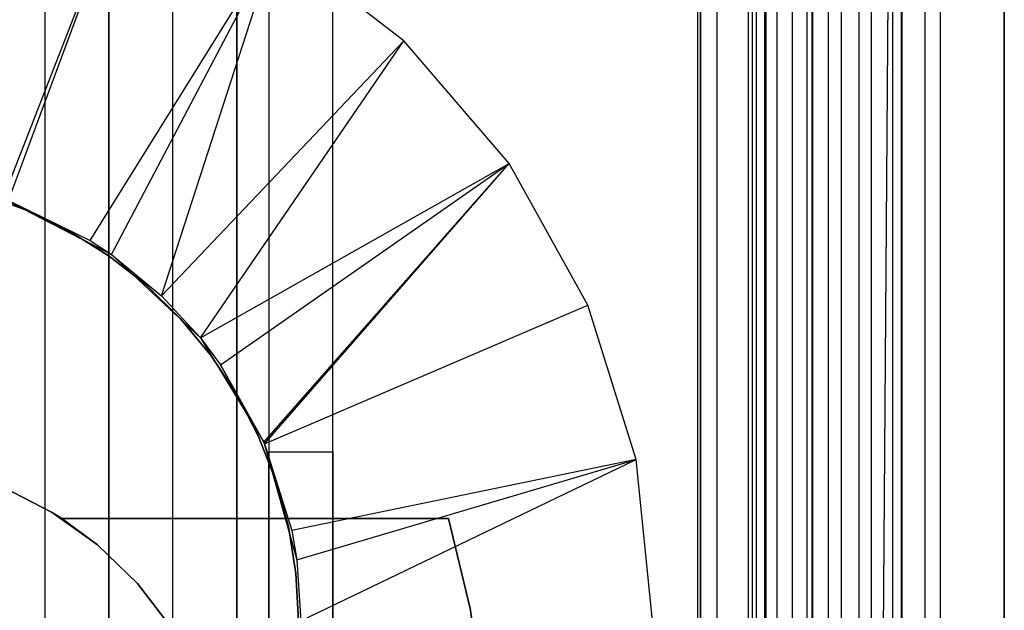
# Model space of a CAD drawing. Extents: x -18 to 18, y -209 to 194.
# Tile 46 of 108: x 3 to 18, y -60 to -50. Entities that reach past the tile are written whole.
import ezdxf

# ---------------------------------------------------------------- set-up
doc = ezdxf.new("R2010")
doc.units = 0
doc.header["$LTSCALE"] = 25.4
doc.layers.get('0').update_dxf_attribs({"linetype": 'CONTINUOUS'})

# ---------------------------------------------------------------- blocks, each defined once
blk = doc.blocks.new('PROFILE_FOCUS_15WB_STL')
at = {"color": 0}
for p, q in [((3, -207, -42), (3, 192, -41.992)), ((3, -207, -38), (3, 192, -38)), ((3, -207, -42), (3, 192, -41.992)), ((3, -207, -39.3), (3, 192, -39.3)), ((3, -207, -39.3), (3, 192, -39.3)), ((3, -207, -38), (3, 192, -38)), ((3, -207, -37), (3, 192, -37)), ((3, -207, -37), (3, 192, -37)), ((4, -207, -43), (4, 192, -43)), ((4, -207, -43), (4, 192, -43)), ((4, -207, -44.896), (4, 192, -44.896)), ((4, -207, -44.896), (4, 192, -44.896)), ((4, 192, -42), (4, -207, -42)), ((4, 192, -40.3), (4, -207, -40.3)), ((4, 192, -42), (4, -207, -42)), ((4, 192, -40.3), (4, -207, -40.3)), ((5, -207, -39.3), (5, 192, -39.3)), ((5, -207, -38), (5, 192, -38)), ((5, -207, -38), (5, 192, -38)), ((5, -207, -39.3), (5, 192, -39.3)), ((6, 192, -40.3), (6, -207, -40.3)), ((6, -207, -38), (6, 192, -38)), ((6, 192, -40.3), (6, -207, -40.3)), ((6, -207, -38), (6, 192, -38)), ((13.202, 192, -38), (13.202, -207, -38)), ((13.202, 192, -38), (13.202, -207, -38)), ((13.509, -207, -56.526), (13.509, 192, -56.526)), ((13.509, -207, -58.104), (13.509, 192, -58.104)), ((13.509, -207, -56.526), (13.509, 192, -56.526)), ((13.509, -207, -54.474), (13.509, 192, -54.474)), ((13.509, -207, -58.104), (13.509, 192, -58.104)), ((13.509, -207, -52.896), (13.509, 192, -52.896)), ((13.509, -207, -54.474), (13.509, 192, -54.474)), ((13.509, -207, -52.896), (13.509, 192, -52.896)), ((14, -207, -37), (14, 192, -36.992)), ((14, -207, -37), (14, 192, -36.992)), ((14.058, 192, -42), (14.058, -207, -42)), ((14.058, 192, -42), (14.058, -207, -42)), ((14.123, -207, -57.083), (14.123, 192, -57.083)), ((14.123, -207, -53.917), (14.123, 192, -53.917)), ((14.123, -207, -57.083), (14.123, 192, -57.083)), ((14.123, -207, -53.917), (14.123, 192, -53.917)), ((14.274, -207, -43), (14.274, 192, -43)), ((14.274, -207, -43), (14.274, 192, -43)), ((14.45, -207, -52.551), (14.45, 192, -52.551)), ((14.45, -207, -52.551), (14.45, 192, -52.551)), ((14.69, -207, -58.484), (14.69, 192, -58.484)), ((14.69, -207, -58.484), (14.69, 192, -58.484)), ((14.919, -207, -53.692), (14.919, 192, -53.692)), ((14.919, -207, -53.692), (14.919, 192, -53.692)), ((14.919, -207, -57.308), (14.919, 192, -57.308)), ((14.919, -207, -57.308), (14.919, 192, -57.308)), ((14.996, -207, -68.496), (14.996, 192, -68.496)), ((14.996, -207, -67.5), (14.996, 192, -67.5)), ((14.996, -207, -68.496), (14.996, 192, -68.496)), ((14.996, -207, -67.5), (14.996, 192, -67.5)), ((18, 192, -70.492), (14.996, -207, -70.5)), ((18, 192, -70.492), (14.996, -207, -70.5)), ((14.996, -207, -70.5), (14.996, 192, -70.5)), ((14.996, -207, -70.5), (14.996, 192, -70.5)), ((14.996, -207, -69.5), (14.996, 192, -69.5)), ((14.996, -207, -69.5), (14.996, 192, -69.5)), ((15.452, -207, -52.534), (15.452, 192, -52.534)), ((15.452, -207, -52.534), (15.452, 192, -52.534)), ((15.733, -207, -57.155), (15.733, 192, -57.155)), ((15.733, -207, -53.845), (15.733, 192, -53.845)), ((15.733, -207, -53.845), (15.733, 192, -53.845)), ((15.733, -207, -57.155), (15.733, 192, -57.155)), ((15.924, -207, -58.354), (15.924, 192, -58.354)), ((15.924, -207, -58.354), (15.924, 192, -58.354)), ((16.393, -207, -56.655), (16.393, 192, -56.655)), ((16.393, -207, -54.345), (16.393, 192, -54.345)), ((16.393, -207, -54.345), (16.393, 192, -54.345)), ((16.393, -207, -56.655), (16.393, 192, -56.655)), ((16.404, -207, -52.849), (16.404, 192, -52.849)), ((16.404, -207, -52.849), (16.404, 192, -52.849)), ((16.762, -207, -55.086), (16.762, 192, -55.086)), ((16.762, -207, -55.914), (16.762, 192, -55.914)), ((16.762, -207, -55.086), (16.762, 192, -55.086)), ((16.762, -207, -55.914), (16.762, 192, -55.914)), ((17, -207, -68.496), (17, 192, -68.496)), ((17, -207, -67.5), (17, 192, -67.5)), ((17, -207, -57.736), (17, 192, -57.736)), ((17, -207, -57.736), (17, 192, -57.736)), ((17, -207, -67.5), (17, 192, -67.5)), ((17, -207, -69.5), (17, 192, -69.5)), ((17, -207, -69.5), (17, 192, -69.5)), ((17, -207, -68.496), (17, 192, -68.496)), ((18, -207, -55.5), (18, 192, -55.492)), ((18, -207, -55.5), (18, 192, -55.492)), ((18, 192, -70.492), (18, -207, -70.5)), ((18, 192, -70.492), (18, -207, -70.5)), ((6.5, 77.885, -11), (6.5, -77.885, -11)), ((6.5, 77.885, -11), (6.5, -77.885, -11)), ((14.25, 74.239, -11.5), (14.25, -74.239, -11.5)), ((14.25, 74.239, -10), (14.25, -74.239, -10)), ((14.25, 74.239, -11.5), (14.25, -74.239, -11.5)), ((14.25, 74.239, -10), (14.25, -74.239, -10)), ((13.25, -73.808, -11), (13.25, 73.808, -11)), ((13.25, 73.808, -12.5), (13.25, -70.2, -12.5)), ((13.25, 73.808, -12.5), (13.25, -70.2, -12.5)), ((13.25, -73.808, -11), (13.25, 73.808, -11)), ((16.25, 72, -33), (16.25, -72, -33)), ((16.25, 72, -33), (16.25, -72, -33)), ((16.25, 72, -11.5), (16.25, -72, -11.5)), ((16.25, 72, -11.5), (16.25, -72, -11.5)), ((15.25, -71.655, -32), (15.25, 71.655, -32)), ((15.25, -71.655, -32), (15.25, 71.655, -32)), ((15.25, -70.2, -12.5), (15.25, 71.655, -12.5)), ((15.25, -70.2, -12.5), (15.25, 71.655, -12.5)), ((7.5, -78.579, -10), (7.5, 68.779, -10)), ((7.5, -78.579, -10), (7.5, 68.779, -10)), ((15, 58.734, -61.8), (15, -73.566, -61.8)), ((15, -73.566, -70.5), (15, 58.734, -70.5)), ((15, 58.734, -61.8), (15, -73.566, -61.8)), ((15, -73.566, -70.5), (15, 58.734, -70.5)), ((7.5, -78.579, 0), (7.5, 4.286, 0)), ((7.5, -78.579, 0), (7.5, 4.286, 0)), ((2.344, -53.12, -62.056), (4.341, -47.994, -70.5)), ((2.344, -53.12, -62.056), (4.341, -47.994, -70.5)), ((2.431, -53.151, -62.056), (4.341, -47.994, -70.5)), ((2.431, -53.151, -62.056), (4.341, -47.994, -70.5)), ((3.703, -53.775, -62.056), (6.612, -49.108, -70.5)), ((3.703, -53.775, -62.056), (6.612, -49.108, -70.5)), ((4.037, -53.997, -62.056), (6.612, -49.108, -70.5)), ((4.037, -53.997, -62.056), (6.612, -49.108, -70.5)), ((4.823, -54.642, -62.056), (6.612, -49.108, -70.5)), ((4.823, -54.642, -62.056), (6.612, -49.108, -70.5)), ((8.612, -50.656, -70.5), (6.612, -49.108, -70.5)), ((8.612, -50.656, -70.5), (6.612, -49.108, -70.5)), ((6.5, -49.579, -1), (6.5, -75, -1)), ((6.5, -49.579, -1), (6.5, -75, -1)), ((4.823, -54.642, -62.056), (8.612, -50.656, -70.5)), ((4.823, -54.642, -62.056), (8.612, -50.656, -70.5)), ((5.43, -55.298, -62.056), (8.612, -50.656, -70.5)), ((5.43, -55.298, -62.056), (8.612, -50.656, -70.5)), ((10.26, -52.575, -70.5), (8.612, -50.656, -70.5)), ((10.26, -52.575, -70.5), (8.612, -50.656, -70.5)), ((5.43, -55.298, -62.056), (10.26, -52.575, -70.5)), ((5.43, -55.298, -62.056), (10.26, -52.575, -70.5)), ((5.745, -55.717, -62.056), (10.26, -52.575, -70.5)), ((5.745, -55.717, -62.056), (10.26, -52.575, -70.5)), ((6.42, -56.927, -62.056), (10.26, -52.575, -70.5)), ((6.42, -56.927, -62.056), (10.26, -52.575, -70.5)), ((6.433, -56.955, -62.056), (10.26, -52.575, -70.5)), ((6.433, -56.955, -62.056), (10.26, -52.575, -70.5)), ((11.487, -54.786, -70.5), (10.26, -52.575, -70.5)), ((11.487, -54.786, -70.5), (10.26, -52.575, -70.5)), ((2.707, -53.302, -62.056), (2.01, -53.05, -62.056)), ((2.01, -53.05, -56.056), (2.707, -53.302, -56.056)), ((2.707, -53.302, -62.056), (2.01, -53.05, -62.056)), ((2.01, -53.05, -56.056), (2.707, -53.302, -56.056)), ((2.344, -53.12, -61.8), (4.037, -53.997, -61.8)), ((2.344, -53.12, -61.8), (4.037, -53.997, -61.8)), ((2.431, -53.151, -62.056), (4.037, -53.997, -61.8)), ((2.431, -53.151, -62.056), (4.037, -53.997, -61.8)), ((2.431, -53.151, -62.056), (3.703, -53.775, -62.056)), ((2.431, -53.151, -62.056), (3.703, -53.775, -62.056)), ((3.373, -53.626, -62.056), (2.707, -53.302, -62.056)), ((2.707, -53.302, -62.056), (2.707, -53.302, -56.056)), ((2.707, -53.302, -56.056), (3.373, -53.626, -56.056)), ((2.707, -53.302, -62.056), (2.707, -53.302, -56.056)), ((3.373, -53.626, -62.056), (2.707, -53.302, -62.056)), ((2.707, -53.302, -56.056), (3.373, -53.626, -56.056)), ((4.002, -54.019, -62.056), (3.373, -53.626, -62.056)), ((3.373, -53.626, -62.056), (3.373, -53.626, -56.056)), ((3.373, -53.626, -56.056), (4.002, -54.019, -56.056)), ((3.373, -53.626, -62.056), (3.373, -53.626, -56.056)), ((4.002, -54.019, -62.056), (3.373, -53.626, -62.056)), ((3.373, -53.626, -56.056), (4.002, -54.019, -56.056)), ((3.703, -53.775, -62.056), (4.037, -53.997, -61.8)), ((3.703, -53.775, -62.056), (4.037, -53.997, -61.8)), ((3.703, -53.775, -62.056), (4.037, -53.997, -62.056)), ((3.703, -53.775, -62.056), (4.037, -53.997, -62.056)), ((4.585, -54.476, -62.056), (4.002, -54.019, -62.056)), ((4.002, -54.019, -62.056), (4.002, -54.019, -56.056)), ((4.002, -54.019, -56.056), (4.585, -54.476, -56.056)), ((4.002, -54.019, -62.056), (4.002, -54.019, -56.056)), ((4.585, -54.476, -62.056), (4.002, -54.019, -62.056)), ((4.002, -54.019, -56.056), (4.585, -54.476, -56.056)), ((4.037, -53.997, -61.8), (5.43, -55.298, -61.8)), ((4.037, -53.997, -61.8), (5.43, -55.298, -61.8)), ((4.037, -53.997, -61.8), (4.823, -54.642, -62.056)), ((4.037, -53.997, -61.8), (4.823, -54.642, -62.056)), ((4.037, -53.997, -61.8), (4.037, -53.997, -62.056)), ((4.037, -53.997, -62.056), (4.823, -54.642, -62.056)), ((4.037, -53.997, -61.8), (4.037, -53.997, -62.056)), ((4.037, -53.997, -62.056), (4.823, -54.642, -62.056)), ((5.115, -54.993, -62.056), (4.585, -54.476, -62.056)), ((4.585, -54.476, -62.056), (4.585, -54.476, -56.056)), ((4.585, -54.476, -56.056), (5.115, -54.993, -56.056)), ((4.585, -54.476, -62.056), (4.585, -54.476, -56.056)), ((5.115, -54.993, -62.056), (4.585, -54.476, -62.056)), ((4.585, -54.476, -56.056), (5.115, -54.993, -56.056)), ((5.43, -55.298, -61.8), (4.823, -54.642, -62.056)), ((4.823, -54.642, -62.056), (5.43, -55.298, -62.056)), ((5.43, -55.298, -61.8), (4.823, -54.642, -62.056)), ((4.823, -54.642, -62.056), (5.43, -55.298, -62.056)), ((6.433, -56.955, -62.056), (11.487, -54.786, -70.5)), ((6.433, -56.955, -62.056), (11.487, -54.786, -70.5)), ((12.244, -57.2, -70.5), (11.487, -54.786, -70.5)), ((12.244, -57.2, -70.5), (11.487, -54.786, -70.5)), ((5.588, -55.564, -62.056), (5.115, -54.993, -62.056)), ((5.115, -54.993, -62.056), (5.115, -54.993, -56.056)), ((5.115, -54.993, -56.056), (5.588, -55.564, -56.056)), ((5.115, -54.993, -62.056), (5.115, -54.993, -56.056)), ((5.588, -55.564, -62.056), (5.115, -54.993, -62.056)), ((5.115, -54.993, -56.056), (5.588, -55.564, -56.056)), ((5.43, -55.298, -61.8), (6.42, -56.927, -61.8)), ((5.43, -55.298, -61.8), (6.42, -56.927, -61.8)), ((5.43, -55.298, -61.8), (5.745, -55.717, -62.056)), ((5.43, -55.298, -61.8), (5.745, -55.717, -62.056)), ((5.43, -55.298, -61.8), (5.43, -55.298, -62.056)), ((5.43, -55.298, -62.056), (5.745, -55.717, -62.056)), ((5.43, -55.298, -61.8), (5.43, -55.298, -62.056)), ((5.43, -55.298, -62.056), (5.745, -55.717, -62.056)), ((5.998, -56.181, -62.056), (5.588, -55.564, -62.056)), ((5.588, -55.564, -62.056), (5.588, -55.564, -56.056)), ((5.588, -55.564, -56.056), (5.998, -56.181, -56.056)), ((5.588, -55.564, -62.056), (5.588, -55.564, -56.056)), ((5.998, -56.181, -62.056), (5.588, -55.564, -62.056)), ((5.588, -55.564, -56.056), (5.998, -56.181, -56.056)), ((6.42, -56.927, -61.8), (5.745, -55.717, -62.056)), ((5.745, -55.717, -62.056), (6.42, -56.927, -62.056)), ((6.42, -56.927, -61.8), (5.745, -55.717, -62.056)), ((5.745, -55.717, -62.056), (6.42, -56.927, -62.056)), ((6.34, -56.839, -62.056), (5.998, -56.181, -62.056)), ((5.998, -56.181, -62.056), (5.998, -56.181, -56.056)), ((5.998, -56.181, -56.056), (6.34, -56.839, -56.056)), ((5.998, -56.181, -62.056), (5.998, -56.181, -56.056)), ((6.34, -56.839, -62.056), (5.998, -56.181, -62.056)), ((5.998, -56.181, -56.056), (6.34, -56.839, -56.056)), ((6.61, -57.529, -62.056), (6.34, -56.839, -62.056)), ((6.34, -56.839, -62.056), (6.34, -56.839, -56.056)), ((6.34, -56.839, -56.056), (6.61, -57.529, -56.056)), ((6.34, -56.839, -62.056), (6.34, -56.839, -56.056)), ((6.61, -57.529, -62.056), (6.34, -56.839, -62.056)), ((6.34, -56.839, -56.056), (6.61, -57.529, -56.056)), ((6.42, -56.927, -61.8), (6.935, -58.763, -61.8)), ((6.433, -56.955, -62.056), (6.42, -56.927, -61.8)), ((6.42, -56.927, -61.8), (6.935, -58.763, -61.8)), ((6.42, -56.927, -61.8), (6.42, -56.927, -62.056)), ((6.42, -56.927, -62.056), (6.433, -56.955, -62.056)), ((6.433, -56.955, -62.056), (6.935, -58.763, -61.8)), ((6.433, -56.955, -62.056), (6.857, -58.307, -62.056)), ((6.433, -56.955, -62.056), (6.935, -58.763, -61.8)), ((6.433, -56.955, -62.056), (6.857, -58.307, -62.056)), ((6.5, -73.079, -8.5), (6.5, -57.079, -8.5)), ((6.5, -57.079, -8.5), (6.5, -57.079, -6)), ((6.5, -57.079, -6), (6.5, -73.079, -6)), ((6.5, -57.079, -6), (6.5, -73.079, -6)), ((6.5, -57.079, -6), (7.5, -57.079, -6)), ((6.5, -57.079, -6), (7.5, -57.079, -6)), ((6.5, -57.079, -8.5), (6.5, -57.079, -6)), ((6.5, -57.079, -8.5), (7.5, -57.079, -8.5)), ((6.5, -57.079, -8.5), (7.5, -57.079, -8.5)), ((6.5, -73.079, -8.5), (6.5, -57.079, -8.5)), ((7.5, -57.079, -6), (7.5, -57.079, -8.5)), ((7.5, -57.079, -8.5), (7.5, -73.079, -8.5)), ((7.5, -73.079, -6), (7.5, -57.079, -6)), ((7.5, -73.079, -6), (7.5, -57.079, -6)), ((7.5, -57.079, -6), (7.5, -57.079, -8.5)), ((7.5, -57.079, -8.5), (7.5, -73.079, -8.5)), ((12.244, -57.2, -70.5), (6.857, -58.307, -62.056)), ((12.244, -57.2, -70.5), (6.857, -58.307, -62.056)), ((6.935, -58.763, -62.056), (12.244, -57.2, -70.5)), ((6.935, -58.763, -62.056), (12.244, -57.2, -70.5)), ((7, -59.716, -62.056), (12.244, -57.2, -70.5)), ((7, -59.716, -62.056), (12.244, -57.2, -70.5)), ((12.5, -59.716, -70.5), (12.244, -57.2, -70.5)), ((12.5, -59.716, -70.5), (12.244, -57.2, -70.5)), ((6.805, -58.244, -62.056), (6.61, -57.529, -62.056)), ((6.61, -57.529, -62.056), (6.61, -57.529, -56.056)), ((6.61, -57.529, -56.056), (6.805, -58.244, -56.056)), ((6.61, -57.529, -62.056), (6.61, -57.529, -56.056)), ((6.805, -58.244, -62.056), (6.61, -57.529, -62.056)), ((6.61, -57.529, -56.056), (6.805, -58.244, -56.056)), ((2.335, -57.627, -15.606), (3.11, -58.025, -15.606)), ((3.11, -58.025, -40.606), (2.335, -57.627, -40.606)), ((2.335, -57.627, -15.606), (3.11, -58.025, -15.606)), ((3.11, -58.025, -40.606), (2.335, -57.627, -40.606)), ((3.26, -58.121, -19.106), (3.11, -58.025, -15.606)), ((3.11, -58.025, -15.606), (3.818, -58.532, -19.106)), ((3.26, -58.121, -20.606), (3.11, -58.025, -40.606)), ((3.11, -58.025, -15.606), (3.11, -58.025, -40.606)), ((3.26, -58.121, -19.106), (3.11, -58.025, -15.606)), ((3.11, -58.025, -15.606), (3.818, -58.532, -15.606)), ((3.11, -58.025, -15.606), (3.818, -58.532, -19.106)), ((3.11, -58.025, -15.606), (3.11, -58.025, -40.606)), ((3.26, -58.121, -20.606), (3.11, -58.025, -40.606)), ((3.818, -58.532, -40.606), (3.11, -58.025, -40.606)), ((3.11, -58.025, -15.606), (3.818, -58.532, -15.606)), ((3.818, -58.532, -40.606), (3.11, -58.025, -40.606)), ((3.818, -58.532, -19.106), (3.26, -58.121, -19.106)), ((3.26, -58.121, -19.106), (3.26, -58.121, -20.606)), ((3.26, -58.121, -20.606), (3.818, -58.532, -40.606)), ((3.26, -58.121, -20.606), (3.818, -58.532, -40.606)), ((3.26, -58.121, -20.606), (3.818, -58.532, -20.606)), ((3.26, -58.121, -20.606), (3.818, -58.532, -20.606)), ((3.26, -58.121, -20.606), (9.311, -58.121, -20.606)), ((9.311, -58.121, -19.106), (3.26, -58.121, -19.106)), ((3.818, -58.532, -19.106), (3.26, -58.121, -19.106)), ((9.311, -58.121, -19.106), (3.26, -58.121, -19.106)), ((3.26, -58.121, -20.606), (9.311, -58.121, -20.606)), ((3.26, -58.121, -19.106), (3.26, -58.121, -20.606)), ((9.647, -59.527, -20.606), (9.311, -58.121, -20.606)), ((9.311, -58.121, -20.606), (9.311, -58.121, -19.106)), ((9.311, -58.121, -19.106), (9.647, -59.527, -19.106)), ((9.647, -59.527, -20.606), (9.311, -58.121, -20.606)), ((9.311, -58.121, -19.106), (9.647, -59.527, -19.106)), ((9.311, -58.121, -20.606), (9.311, -58.121, -19.106)), ((6.923, -58.976, -62.056), (6.805, -58.244, -62.056)), ((6.805, -58.244, -62.056), (6.805, -58.244, -56.056)), ((6.805, -58.244, -56.056), (6.923, -58.976, -56.056)), ((6.805, -58.244, -62.056), (6.805, -58.244, -56.056)), ((6.923, -58.976, -62.056), (6.805, -58.244, -62.056)), ((6.805, -58.244, -56.056), (6.923, -58.976, -56.056)), ((6.857, -58.307, -62.056), (6.935, -58.763, -61.8)), ((6.857, -58.307, -62.056), (6.935, -58.763, -61.8)), ((6.857, -58.307, -62.056), (6.935, -58.763, -62.056)), ((6.857, -58.307, -62.056), (6.935, -58.763, -62.056)), ((4.446, -59.137, -40.606), (3.818, -58.532, -40.606)), ((3.818, -58.532, -20.606), (3.818, -58.532, -40.606)), ((3.818, -58.532, -20.606), (4.446, -59.137, -20.606)), ((3.818, -58.532, -15.606), (3.818, -58.532, -19.106)), ((3.818, -58.532, -15.606), (4.446, -59.137, -15.606)), ((4.446, -59.137, -19.106), (3.818, -58.532, -19.106)), ((3.818, -58.532, -15.606), (3.818, -58.532, -19.106)), ((3.818, -58.532, -20.606), (3.818, -58.532, -40.606)), ((3.818, -58.532, -15.606), (4.446, -59.137, -15.606)), ((4.446, -59.137, -40.606), (3.818, -58.532, -40.606)), ((3.818, -58.532, -20.606), (4.446, -59.137, -20.606)), ((4.446, -59.137, -19.106), (3.818, -58.532, -19.106)), ((6.935, -58.763, -61.8), (7, -59.716, -61.8)), ((6.935, -58.763, -62.056), (6.935, -58.763, -61.8)), ((6.935, -58.763, -62.056), (6.935, -58.763, -61.8)), ((6.935, -58.763, -62.056), (7, -59.716, -62.056)), ((6.935, -58.763, -61.8), (7, -59.716, -61.8)), ((6.935, -58.763, -62.056), (7, -59.716, -62.056)), ((6.962, -59.716, -62.056), (6.923, -58.976, -62.056)), ((6.923, -58.976, -62.056), (6.923, -58.976, -56.056)), ((6.923, -58.976, -56.056), (6.962, -59.716, -56.056)), ((6.923, -58.976, -62.056), (6.923, -58.976, -56.056)), ((6.962, -59.716, -62.056), (6.923, -58.976, -62.056)), ((6.923, -58.976, -56.056), (6.962, -59.716, -56.056)), ((4.446, -59.137, -20.606), (4.446, -59.137, -40.606)), ((4.446, -59.137, -20.606), (4.978, -59.827, -20.606)), ((4.978, -59.827, -40.606), (4.446, -59.137, -40.606)), ((4.446, -59.137, -20.606), (4.446, -59.137, -40.606)), ((4.446, -59.137, -15.606), (4.446, -59.137, -19.106)), ((4.446, -59.137, -15.606), (4.978, -59.827, -15.606)), ((4.978, -59.827, -19.106), (4.446, -59.137, -19.106)), ((4.446, -59.137, -15.606), (4.446, -59.137, -19.106)), ((4.446, -59.137, -15.606), (4.978, -59.827, -15.606)), ((4.978, -59.827, -40.606), (4.446, -59.137, -40.606)), ((4.446, -59.137, -20.606), (4.978, -59.827, -20.606)), ((4.978, -59.827, -19.106), (4.446, -59.137, -19.106)), ((9.873, -60.956, -20.606), (9.647, -59.527, -20.606)), ((9.647, -59.527, -20.606), (9.647, -59.527, -19.106)), ((9.647, -59.527, -19.106), (9.873, -60.956, -19.106)), ((9.647, -59.527, -20.606), (9.647, -59.527, -19.106)), ((9.873, -60.956, -20.606), (9.647, -59.527, -20.606)), ((9.647, -59.527, -19.106), (9.873, -60.956, -19.106))]:
    blk.add_line(p, q, dxfattribs=at)

msp = doc.modelspace()

# ---------------------------------------------------------------- block references
at = {"color": 0}
msp.add_blockref('PROFILE_FOCUS_15WB_STL', (0, 0), dxfattribs=at)

doc.saveas('drawing.dxf')
